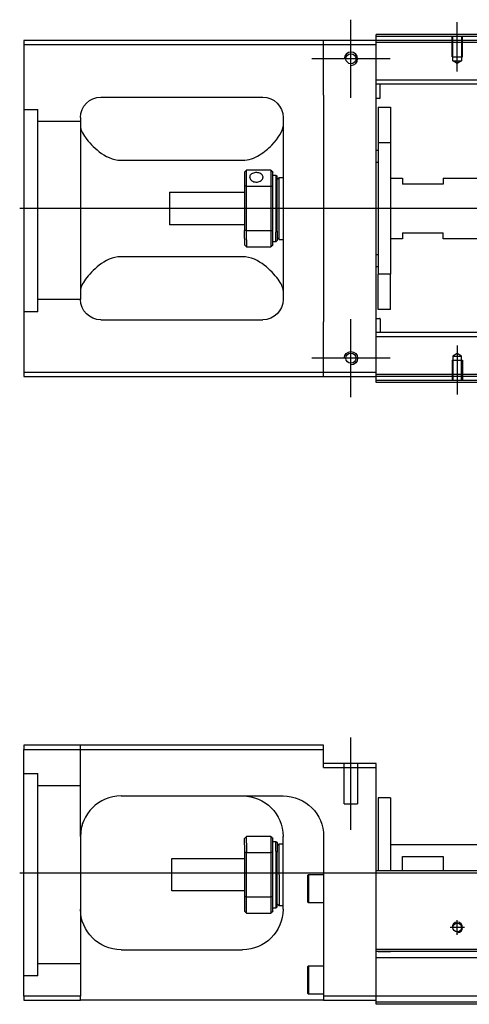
# Model space of a CAD drawing. Header units: millimetres. Extents: x -386 to 3135, y -1989 to 860.
# Tile 9 of 41: x -235 to -124, y -1344 to -1101. Entities that reach past the tile are written whole.
import ezdxf
from ezdxf.lldxf.tags import DXFTag

# ---------------------------------------------------------------- set-up
doc = ezdxf.new("R2010")
doc.units = ezdxf.units.MM
doc.layers.get('0').update_dxf_attribs({"linetype": 'CONTINUOUS'})
tags = doc.linetypes.add('DASHED', pattern=[25.72, 12.86, -12.86]).pattern_tags.tags
tags[6:7] = [DXFTag(74, 4), DXFTag(75, 0), DXFTag(340, '0'), DXFTag(46, 0.0), DXFTag(50, 0.0), DXFTag(44, 0.0), DXFTag(45, 0.0)]
tags[4:5] = [DXFTag(74, 4), DXFTag(75, 0), DXFTag(340, '0'), DXFTag(46, 0.0), DXFTag(50, 0.0), DXFTag(44, 0.0), DXFTag(45, 0.0)]

msp = doc.modelspace()

# ---------------------------------------------------------------- linework, layer by layer
at = {"ltscale": 0.2}
for p, q in [((-153.14, -1120.44), (-153.14, -1101.14)), ((-126.89, -1113.94), (-126.89, -1101.79)), ((-143.49, -1110.79), (-162.79, -1110.79)), ((-153.14, -1194.44), (-153.14, -1175.14)), ((-126.89, -1181.64), (-126.89, -1193.79)), ((-143.49, -1184.79), (-162.79, -1184.79)), ((-153.14, -1301.35), (-153.14, -1278.53)), ((-125.09, -1325.44), (-128.69, -1325.44)), ((-126.89, -1327.24), (-126.89, -1323.64))]:
    msp.add_line(p, q, dxfattribs=at)
at = {"linetype": 'Continuous'}
for p, q in [((-159.89, -1106.29), (-233.89, -1106.29)), ((-233.89, -1106.29), (-233.89, -1188.29)), ((-159.89, -1107.29), (-159.89, -1106.29)), ((-146.89, -1106.29), (-159.89, -1106.29)), ((-146.89, -1105.29), (-146.89, -1104.79)), ((123.98, -1105.29), (-146.89, -1105.29)), ((-146.89, -1106.29), (-146.89, -1105.29)), ((-146.89, -1107.29), (-146.89, -1106.29)), ((123.74, -1106.29), (-146.89, -1106.29)), ((-233.89, -1107.29), (-159.89, -1107.29)), ((-159.89, -1107.29), (-146.89, -1107.29)), ((-159.89, -1119.79), (-159.89, -1107.29)), ((-146.89, -1188.29), (-146.89, -1107.29)), ((-109.24, -1116.11), (-146.89, -1116.11)), ((-109.24, -1117.11), (-146.89, -1117.11)), ((-145.89, -1120.43), (-145.89, -1117.11)), ((-214.89, -1120.29), (-174.89, -1120.29)), ((-159.89, -1119.79), (-159.89, -1175.79)), ((-146.09, -1120.63), (-146.89, -1120.63)), ((-146.39, -1122.79), (-143.39, -1122.79)), ((-146.39, -1122.79), (-146.39, -1131.54)), ((-143.39, -1122.79), (-143.39, -1131.54)), ((-219.89, -1125.29), (-219.89, -1170.29)), ((-169.89, -1125.29), (-169.89, -1170.29)), ((-146.89, -1133.39), (-146.39, -1133.39)), ((-143.39, -1131.54), (-146.39, -1131.54)), ((-146.39, -1131.54), (-146.39, -1164.04)), ((-143.39, -1131.54), (-143.39, -1164.04)), ((-209.89, -1135.88), (-179.89, -1135.88)), ((-172.89, -1138.29), (-178.89, -1138.29)), ((-178.89, -1142.24), (-178.89, -1138.29)), ((-172.89, -1138.29), (-172.89, -1142.24)), ((-146.39, -1136.39), (-146.89, -1136.39)), ((-179.39, -1138.79), (-179.39, -1142.38)), ((-172.39, -1142.38), (-172.39, -1138.79)), ((-172.39, -1139.54), (-171.69, -1139.54)), ((-171.69, -1139.54), (-171.39, -1139.84)), ((-171.69, -1139.54), (-171.69, -1153.62)), ((-171.39, -1153.41), (-171.39, -1139.84)), ((-171.39, -1140.64), (-170.89, -1140.14)), ((-170.89, -1140.14), (-169.89, -1140.14)), ((-170.89, -1155.44), (-170.89, -1140.14)), ((-143.39, -1140.29), (-140.39, -1140.29)), ((-140.39, -1140.29), (-140.39, -1141.79)), ((-130.39, -1140.29), (-109.24, -1140.29)), ((-130.39, -1140.29), (-130.39, -1141.79)), ((-179.39, -1142.38), (-179.39, -1153.2)), ((-178.89, -1153.34), (-178.89, -1142.24)), ((-178.89, -1142.24), (-172.89, -1142.24)), ((-172.89, -1142.24), (-172.89, -1153.34)), ((-172.39, -1153.2), (-172.39, -1142.38)), ((-130.39, -1141.79), (-140.39, -1141.79)), ((-197.89, -1143.79), (-179.39, -1143.79)), ((-197.89, -1143.79), (-197.89, -1151.79)), ((-179.39, -1151.79), (-197.89, -1151.79)), ((-179.39, -1155.21), (-179.39, -1153.2)), ((-172.39, -1156.79), (-172.39, -1153.2)), ((-179.39, -1155.21), (-179.39, -1156.79)), ((-172.89, -1153.34), (-178.89, -1153.34)), ((-178.89, -1155.57), (-178.89, -1153.34)), ((-178.89, -1155.57), (-178.89, -1157.29)), ((-172.89, -1153.34), (-172.89, -1155.57)), ((-172.89, -1155.57), (-172.89, -1157.29)), ((-171.69, -1156.04), (-171.69, -1153.62)), ((-171.39, -1153.41), (-171.39, -1155.74)), ((-171.39, -1154.94), (-170.89, -1155.44)), ((-170.89, -1155.44), (-169.89, -1155.44)), ((-140.39, -1155.29), (-143.39, -1155.29)), ((-140.39, -1153.79), (-130.39, -1153.79)), ((-140.39, -1153.79), (-140.39, -1155.29)), ((-130.39, -1155.29), (-130.39, -1153.79)), ((-109.24, -1155.29), (-130.39, -1155.29)), ((-178.89, -1157.29), (-172.89, -1157.29)), ((-171.69, -1156.04), (-172.39, -1156.04)), ((-171.39, -1155.74), (-171.69, -1156.04)), ((-179.89, -1159.7), (-209.89, -1159.7)), ((-146.89, -1159.19), (-146.39, -1159.19)), ((-146.39, -1162.19), (-146.89, -1162.19)), ((-143.39, -1164.04), (-146.39, -1164.04)), ((-146.39, -1172.79), (-146.39, -1164.04)), ((-143.39, -1172.79), (-143.39, -1164.04)), ((-146.89, -1174.95), (-146.09, -1174.95)), ((-143.39, -1172.79), (-146.39, -1172.79)), ((-214.89, -1175.29), (-174.89, -1175.29)), ((-159.89, -1188.29), (-159.89, -1175.79)), ((-145.89, -1175.15), (-145.89, -1178.47)), ((-109.24, -1178.47), (-146.89, -1178.47)), ((-109.24, -1179.47), (-146.89, -1179.47)), ((-233.89, -1188.29), (-233.89, -1189.29)), ((-159.89, -1188.29), (-233.89, -1188.29)), ((-233.89, -1189.29), (-159.89, -1189.29)), ((-159.89, -1189.29), (-159.89, -1188.29)), ((-146.89, -1188.29), (-159.89, -1188.29)), ((-159.89, -1189.29), (-146.89, -1189.29)), ((-146.89, -1189.29), (-146.89, -1188.29)), ((103.75, -1189.29), (-146.89, -1189.29)), ((-146.89, -1190.29), (-146.89, -1189.29)), ((103.5, -1190.29), (-146.89, -1190.29)), ((-146.89, -1190.79), (-146.89, -1190.29)), ((-233.89, -1280.44), (-233.89, -1281.44)), ((-159.89, -1280.44), (-233.89, -1280.44)), ((-233.89, -1281.44), (-159.89, -1281.44)), ((-233.89, -1342.44), (-233.89, -1281.44)), ((-159.89, -1281.44), (-159.89, -1280.44)), ((-159.89, -1285.94), (-159.89, -1281.44)), ((-146.89, -1284.94), (-159.89, -1284.94)), ((-159.89, -1285.94), (-146.89, -1285.94)), ((-146.89, -1285.94), (-146.89, -1284.94)), ((-146.89, -1310.44), (-146.89, -1285.94)), ((-209.89, -1292.94), (-169.89, -1292.94)), ((-143.39, -1293.44), (-146.39, -1293.44)), ((-146.39, -1293.44), (-146.39, -1311.44)), ((-143.39, -1293.44), (-143.39, -1311.44)), ((-219.89, -1302.94), (-219.89, -1342.44)), ((-179.39, -1305.02), (-179.39, -1303.44)), ((-172.89, -1302.94), (-178.89, -1302.94)), ((-178.89, -1304.66), (-178.89, -1302.94)), ((-172.89, -1302.94), (-172.89, -1304.66)), ((-172.39, -1307.03), (-172.39, -1303.44)), ((-169.89, -1320.94), (-169.89, -1302.94)), ((-159.89, -1302.94), (-159.89, -1342.44)), ((-179.39, -1305.02), (-179.39, -1307.03)), ((-178.89, -1304.66), (-178.89, -1306.9)), ((-172.89, -1304.66), (-172.89, -1306.9)), ((-172.39, -1304.19), (-171.69, -1304.19)), ((-171.69, -1304.19), (-171.39, -1304.49)), ((-171.69, -1306.61), (-171.69, -1304.19)), ((-171.39, -1304.49), (-171.39, -1306.82)), ((-171.39, -1305.29), (-170.89, -1304.79)), ((-170.89, -1304.79), (-169.89, -1304.79)), ((-170.89, -1312.44), (-170.89, -1304.79)), ((-143.39, -1304.94), (-109.14, -1304.94)), ((-197.39, -1308.44), (-179.39, -1308.44)), ((-197.39, -1312.44), (-197.39, -1308.44)), ((-179.39, -1307.03), (-179.39, -1317.85)), ((-178.89, -1317.99), (-178.89, -1306.9)), ((-178.89, -1306.9), (-172.89, -1306.9)), ((-172.89, -1306.9), (-172.89, -1317.99)), ((-172.39, -1317.85), (-172.39, -1307.03)), ((-171.69, -1306.61), (-171.69, -1320.69)), ((-171.39, -1320.39), (-171.39, -1306.82)), ((-140.39, -1307.94), (-130.39, -1307.94)), ((-140.39, -1311.44), (-140.39, -1307.94)), ((-130.39, -1307.94), (-130.39, -1311.44)), ((-146.89, -1311.44), (-146.89, -1310.44)), ((-197.39, -1316.44), (-197.39, -1312.44)), ((-170.89, -1312.44), (-170.89, -1320.09)), ((-163.89, -1312.62), (-163.64, -1312.37)), ((-163.89, -1312.62), (-163.89, -1315.87)), ((-163.64, -1312.37), (-159.89, -1312.37)), ((-163.64, -1312.37), (-163.64, -1315.87)), ((116.28, -1311.44), (-146.89, -1311.44)), ((-146.89, -1330.89), (-146.89, -1311.44)), ((-163.89, -1315.87), (-163.89, -1319.12)), ((-163.64, -1315.87), (-163.64, -1319.37)), ((-179.39, -1316.44), (-197.39, -1316.44)), ((-179.39, -1317.85), (-179.39, -1321.44)), ((-178.89, -1321.94), (-178.89, -1317.99)), ((-172.89, -1317.99), (-178.89, -1317.99)), ((-172.89, -1317.99), (-172.89, -1321.94)), ((-172.39, -1321.44), (-172.39, -1317.85)), ((-171.69, -1320.69), (-172.39, -1320.69)), ((-171.39, -1320.39), (-171.69, -1320.69)), ((-170.89, -1320.09), (-171.39, -1319.59)), ((-169.89, -1320.09), (-170.89, -1320.09)), ((-163.64, -1319.37), (-163.89, -1319.12)), ((-159.89, -1319.37), (-163.64, -1319.37)), ((-178.89, -1321.94), (-172.89, -1321.94)), ((-209.89, -1330.94), (-179.89, -1330.94)), ((111.59, -1330.89), (-146.89, -1330.89)), ((-146.89, -1331.39), (-146.89, -1330.89)), ((-146.89, -1342.44), (-146.89, -1331.39)), ((-163.89, -1335.19), (-163.64, -1334.94)), ((-163.89, -1335.19), (-163.89, -1338.44)), ((-163.64, -1334.94), (-159.89, -1334.94)), ((-163.64, -1334.94), (-163.64, -1338.44)), ((-163.89, -1338.44), (-163.89, -1341.69)), ((-163.64, -1338.44), (-163.64, -1341.94)), ((-233.89, -1342.44), (-233.89, -1343.44)), ((-219.89, -1342.44), (-233.89, -1342.44)), ((-219.89, -1343.44), (-219.89, -1342.44)), ((-163.64, -1341.94), (-163.89, -1341.69)), ((-159.89, -1341.94), (-163.64, -1341.94)), ((-159.89, -1342.44), (-159.89, -1343.44)), ((-146.89, -1342.44), (-159.89, -1342.44)), ((108.81, -1342.44), (-146.89, -1342.44)), ((-146.89, -1344.44), (-146.89, -1342.44)), ((-233.89, -1343.44), (-219.89, -1343.44)), ((-159.89, -1343.44), (-219.89, -1343.44)), ((-159.89, -1343.44), (-146.89, -1343.44)), ((108.33, -1344.44), (-146.89, -1344.44))]:
    msp.add_line(p, q, dxfattribs=at)
at = {"linetype": 'DASHED'}
for p, q in [((493.11, -1106.79), (-146.89, -1106.79)), ((-230.39, -1173.31), (-233.89, -1173.31)), ((103.87, -1188.79), (-146.89, -1188.79)), ((-154.79, -1294.94), (-154.79, -1284.94)), ((-151.49, -1284.94), (-151.49, -1294.94)), ((-154.79, -1294.94), (-151.49, -1294.94)), ((111.1, -1332.94), (-146.89, -1332.94)), ((-143.39, -1331.44), (-146.39, -1331.44)), ((-230.39, -1337.44), (-233.89, -1337.44)), ((108.45, -1343.94), (-146.89, -1343.94))]:
    msp.add_line(p, q, dxfattribs=at)
at = {"linetype": 'DASHED', "ltscale": 0.1}
for p, q in [((-128.19, -1110.29), (-128.19, -1105.29)), ((-127.97, -1111.29), (-127.97, -1105.29)), ((-125.82, -1105.29), (-125.82, -1111.29)), ((-125.59, -1110.29), (-125.59, -1105.29)), ((-128.19, -1110.29), (-125.59, -1110.29)), ((-126.89, -1111.93), (-127.97, -1111.29)), ((-127.97, -1111.29), (-125.82, -1111.29)), ((-125.82, -1111.29), (-126.89, -1111.93)), ((-126.89, -1183.65), (-127.97, -1184.29)), ((-127.97, -1184.29), (-127.97, -1190.29)), ((-127.97, -1184.29), (-125.82, -1184.29)), ((-125.82, -1184.29), (-126.89, -1183.65)), ((-125.82, -1190.29), (-125.82, -1184.29)), ((-128.19, -1185.29), (-125.59, -1185.29)), ((-128.19, -1185.29), (-128.19, -1190.29)), ((-125.59, -1185.29), (-125.59, -1190.29))]:
    msp.add_line(p, q, dxfattribs=at)
at = {"linetype": 'DASHED', "ltscale": 0.3}
for p, q in [((-233.89, -1123.31), (-230.39, -1123.31)), ((-230.39, -1173.31), (-230.39, -1123.31)), ((-219.89, -1126.31), (-230.39, -1126.31)), ((-219.89, -1170.31), (-230.39, -1170.31)), ((-219.89, -1302.94), (-219.89, -1280.44)), ((-233.89, -1287.44), (-230.39, -1287.44)), ((-230.39, -1337.44), (-230.39, -1287.44)), ((-219.89, -1290.44), (-230.39, -1290.44)), ((-219.89, -1334.44), (-230.39, -1334.44))]:
    msp.add_line(p, q, dxfattribs=at)
for p, q in [((507.11, -1147.83), (-234.89, -1147.79)), ((-234.89, -1311.94), (507.11, -1311.94))]:
    msp.add_line(p, q)
for centre in [(-153.14, -1110.79), (-153.14, -1184.79)]:
    msp.add_circle(centre, 1.25)
at = {"linetype": 'Continuous'}
msp.add_circle((-126.89, -1325.44), 1.07, dxfattribs=at)
for centre, radius, start, end in [((-153.14, -1110.79), 1.65, 270, 180), ((-146.09, -1120.43), 0.2, 270, 0), ((-146.09, -1175.15), 0.2, 0, 90), ((-209.89, -1302.94), 10, 90, 180)]:
    msp.add_arc(centre, radius, start, end, dxfattribs=at)
at = {"linetype": 'Continuous', "extrusion": (-1e-16, 0, -1)}
for centre, radius, start, end in [((214.89, -1125.29), 5, 0, 90), ((174.89, -1125.29), 5, 90, 180), ((214.89, -1170.29), 5, 270, 0), ((174.89, -1170.29), 5, 180, 270), ((153.14, -1184.79), 1.65, 0, 270)]:
    msp.add_arc(centre, radius, start, end, dxfattribs=at)
at = {"linetype": 'Continuous', "extrusion": (0, 0, -1)}
for centre, start, end in [((179.89, -1302.94), 90, 180), ((169.89, -1302.94), 90, 180), ((209.89, -1320.94), 270, 0), ((179.89, -1320.94), 180, 270)]:
    msp.add_arc(centre, 10, start, end, dxfattribs=at)
msp.add_arc((-126.89, -1325.44), 1.3, 270, 180)
at = {"linetype": 'Continuous'}
for points, degree in [([(124.11, -1104.79), (-146.89, -1104.79)], 1), ([(-219.89, -1127.5), (-219.89, -1128.25), (-219.42, -1129.22), (-218.65, -1130.29)], 3), ([(-179.39, -1138.79), (-179.23, -1138.62), (-179.06, -1138.46), (-178.89, -1138.29)], 3), ([(-172.89, -1138.29), (-172.73, -1138.46), (-172.56, -1138.62), (-172.39, -1138.79)], 3), ([(-178.89, -1142.24), (-179.06, -1142.29), (-179.23, -1142.34), (-179.39, -1142.38)], 3), ([(-172.89, -1142.24), (-172.73, -1142.29), (-172.56, -1142.34), (-172.39, -1142.38)], 3), ([(-178.89, -1153.34), (-179.06, -1153.29), (-179.23, -1153.24), (-179.39, -1153.2)], 3), ([(-172.89, -1153.34), (-172.73, -1153.29), (-172.56, -1153.24), (-172.39, -1153.2)], 3), ([(-178.89, -1157.29), (-179.06, -1157.12), (-179.23, -1156.96), (-179.39, -1156.79)], 3), ([(-172.39, -1156.79), (-172.56, -1156.96), (-172.73, -1157.12), (-172.89, -1157.29)], 3), ([(-218.65, -1165.29), (-219.43, -1166.36), (-219.89, -1167.33), (-219.89, -1168.08)], 3), ([(-169.89, -1168.08), (-169.89, -1167.33), (-170.36, -1166.37), (-171.14, -1165.29)], 3), ([(103.38, -1190.79), (-146.89, -1190.79)], 1), ([(-214.89, -1294.28), (-214.92, -1294.3), (-214.95, -1294.32), (-214.98, -1294.34)], 3), ([(-178.89, -1302.94), (-179.06, -1303.11), (-179.23, -1303.27), (-179.39, -1303.44)], 3), ([(-172.89, -1302.94), (-172.73, -1303.11), (-172.56, -1303.27), (-172.39, -1303.44)], 3), ([(-178.89, -1306.9), (-179.06, -1306.94), (-179.23, -1306.99), (-179.39, -1307.03)], 3), ([(-172.39, -1307.03), (-172.56, -1306.99), (-172.73, -1306.94), (-172.89, -1306.9)], 3), ([(-178.89, -1317.99), (-179.06, -1317.94), (-179.23, -1317.9), (-179.39, -1317.85)], 3), ([(-172.39, -1317.85), (-172.56, -1317.9), (-172.73, -1317.94), (-172.89, -1317.99)], 3), ([(-179.39, -1321.44), (-179.23, -1321.61), (-179.06, -1321.77), (-178.89, -1321.94)], 3), ([(-172.39, -1321.44), (-172.56, -1321.61), (-172.73, -1321.77), (-172.89, -1321.94)], 3), ([(111.47, -1331.39), (-146.89, -1331.39)], 1)]:
    msp.add_open_spline(points, degree=degree, dxfattribs=at)
for points, knots in [([(-179.89, -1135.88), (-178.37, -1135.88), (-176.96, -1135.32), (-174.55, -1133.87), (-173.56, -1133), (-171, -1130.39), (-169.89, -1128.67), (-169.89, -1127.5)], [0, 0, 0, 0, 0.25, 0.25, 0.5, 0.5, 1, 1, 1, 1]), ([(-218.65, -1130.29), (-217.82, -1131.43), (-216.69, -1132.65), (-213.81, -1134.86), (-211.96, -1135.88), (-209.89, -1135.88)], [0, 0, 0, 0, 0.5, 0.5, 1, 1, 1, 1]), ([(-174.84, -1140.01), (-174.84, -1139.88), (-174.88, -1139.75), (-175, -1139.52), (-175.09, -1139.41), (-175.31, -1139.23), (-175.46, -1139.15), (-175.77, -1139.03), (-175.94, -1138.98), (-176.3, -1138.93), (-176.49, -1138.93), (-176.86, -1138.95), (-177.04, -1138.98), (-177.37, -1139.08), (-177.52, -1139.14), (-177.78, -1139.31), (-177.9, -1139.41), (-178.06, -1139.63), (-178.11, -1139.75), (-178.14, -1139.92), (-178.14, -1139.97), (-178.14, -1140.01)], [0, 0, 0, 0, 0.106605, 0.106605, 0.21316, 0.21316, 0.320465, 0.320465, 0.42832, 0.42832, 0.535356, 0.535356, 0.641477, 0.641477, 0.748016, 0.748016, 0.855648, 0.855648, 0.963354, 0.963354, 1, 1, 1, 1]), ([(-178.14, -1140.01), (-178.14, -1140.14), (-178.11, -1140.28), (-177.99, -1140.53), (-177.9, -1140.66), (-177.67, -1140.88), (-177.53, -1140.98), (-177.22, -1141.14), (-177.04, -1141.2), (-176.68, -1141.27), (-176.49, -1141.27), (-176.13, -1141.24), (-175.95, -1141.2), (-175.62, -1141.07), (-175.47, -1140.99), (-175.2, -1140.79), (-175.09, -1140.67), (-174.93, -1140.42), (-174.88, -1140.28), (-174.85, -1140.1), (-174.84, -1140.06), (-174.84, -1140.01)], [0, 0, 0, 0, 0.106605, 0.106605, 0.21316, 0.21316, 0.320465, 0.320465, 0.42832, 0.42832, 0.535356, 0.535356, 0.641477, 0.641477, 0.748016, 0.748016, 0.855648, 0.855648, 0.963354, 0.963354, 1, 1, 1, 1]), ([(-209.89, -1159.7), (-211.96, -1159.7), (-213.81, -1160.72), (-216.68, -1162.92), (-217.83, -1164.15), (-218.65, -1165.29)], [0, 0, 0, 0, 0.5, 0.5, 1, 1, 1, 1]), ([(-171.14, -1165.29), (-171.96, -1164.15), (-173.09, -1162.93), (-175.98, -1160.72), (-177.83, -1159.7), (-179.89, -1159.7)], [0, 0, 0, 0, 0.5, 0.5, 1, 1, 1, 1]), ([(-219.33, -1299.63), (-219.42, -1299.89), (-219.55, -1300.32), (-219.66, -1300.77), (-219.69, -1300.94)], [0, 0, 0, 0, 0.596588, 1, 1, 1, 1])]:
    msp.add_open_spline(points, degree=3, knots=knots, dxfattribs=at)

doc.saveas('drawing.dxf')
